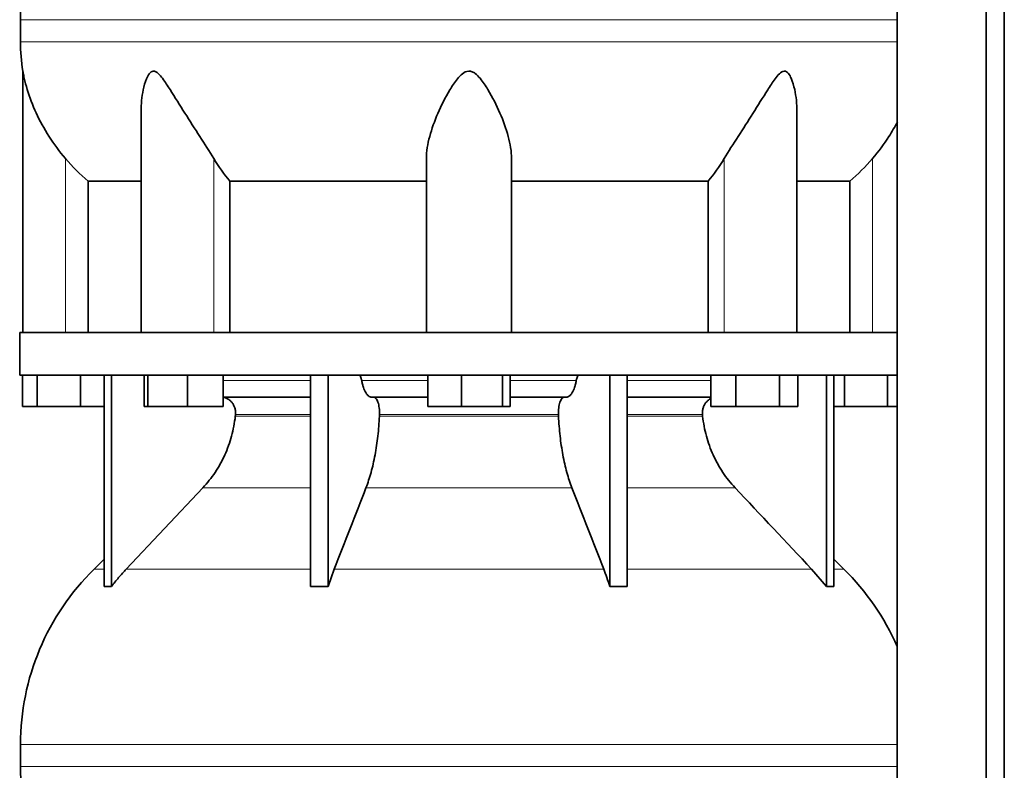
# Model space of a CAD drawing. Header units: millimetres. Extents: x 489 to 1364, y -1717 to 1594.
# Tile 23 of 30: x 988 to 1300, y 169 to 407. Entities that reach past the tile are written whole.
import ezdxf

# ---------------------------------------------------------------- set-up
doc = ezdxf.new("R2010")
doc.units = ezdxf.units.MM
doc.layers.add('MID_454-3', color=7, linetype='Continuous')
doc.layers.add('VSI454_DIFFUSORE', color=7, linetype='Continuous')

# ---------------------------------------------------------------- blocks, each defined once
blk = doc.blocks.new('SE3')
at = {"layer": 'MID_454-3', "color": 7, "linetype": 'Continuous', "lineweight": 35}
for p, q in [((1266.09, 801.11), (1266.09, 79.11)), ((1294.23, 79.11), (1294.23, 801.11)), ((1300.03, 79.11), (1300.03, 801.11)), ((1266.02, 397.98), (1266.02, 308.11)), ((1266.02, 294.61), (1266.02, 180.16))]:
    blk.add_line(p, q, dxfattribs=at)
at = {"layer": 'VSI454_DIFFUSORE', "color": 4, "linetype": 'Continuous', "lineweight": 9}
for p, q in [((987.98, 407.39), (1266.08, 407.39)), ((1266.08, 400.35), (987.98, 400.35)), ((1002.23, 308.11), (1002.23, 363.32)), ((1049.27, 308.11), (1049.27, 363.32)), ((1211.19, 308.11), (1211.19, 363.32)), ((1258.23, 308.11), (1258.23, 363.32)), ((1052.28, 292.83), (1080, 292.83)), ((1096.22, 292.83), (1117.21, 292.83)), ((1143.25, 292.83), (1164.24, 292.83)), ((1180.45, 292.83), (1206.93, 292.83)), ((1056.12, 281.55), (1080, 281.55)), ((1080, 282.11), (1056.17, 282.11)), ((1101.83, 281.55), (1158.63, 281.55)), ((1158.61, 282.11), (1101.85, 282.11)), ((1204.28, 282.11), (1180.45, 282.11)), ((1180.45, 281.55), (1204.34, 281.55)), ((1045.83, 258.85), (1080, 258.85)), ((1097.57, 258.85), (1162.89, 258.85)), ((1180.45, 258.85), (1214.63, 258.85)), ((1014.52, 233.01), (1011.3, 233.01)), ((1021.54, 233.01), (1080, 233.01)), ((1087.5, 233.01), (1172.96, 233.01)), ((1180.45, 233.01), (1238.92, 233.01)), ((1245.94, 233.01), (1249.16, 233.01)), ((987.98, 177.39), (1266.08, 177.39)), ((1266.08, 170.35), (987.98, 170.35))]:
    blk.add_line(p, q, dxfattribs=at)
at = {"layer": 'VSI454_DIFFUSORE', "color": 7, "linetype": 'Continuous', "lineweight": 35}
for p, q in [((987.98, 407.39), (987.98, 400.35)), ((1266.03, 407.39), (1266.03, 400.35)), ((988.73, 391.08), (988.73, 308.11)), ((1026.22, 378.38), (1026.22, 308.11)), ((1234.24, 308.11), (1234.24, 378.4)), ((1116.73, 308.11), (1116.73, 363.32)), ((1143.73, 308.11), (1143.73, 363.32)), ((1009.48, 356.17), (1026.22, 356.17)), ((1009.48, 308.11), (1009.48, 356.17)), ((1054.39, 356.17), (1116.73, 356.17)), ((1054.39, 308.11), (1054.39, 356.17)), ((1143.73, 356.17), (1206.06, 356.17)), ((1206.06, 356.17), (1206.06, 308.11)), ((1234.24, 356.17), (1250.98, 356.17)), ((1250.98, 356.17), (1250.98, 308.11)), ((1266.08, 308.11), (987.73, 308.11)), ((987.73, 308.11), (987.73, 294.61)), ((1266.08, 308.11), (1266.08, 294.61)), ((1266.08, 294.61), (987.73, 294.61)), ((988.58, 284.61), (988.58, 294.61)), ((993.32, 284.61), (993.32, 294.61)), ((1006.97, 284.61), (1006.97, 294.61)), ((1014.52, 227.49), (1014.52, 294.61)), ((1016.82, 227.49), (1016.82, 294.61)), ((1027.16, 284.61), (1027.16, 294.61)), ((1028.37, 284.61), (1028.37, 294.61)), ((1040.93, 284.61), (1040.93, 294.61)), ((1052.28, 284.61), (1052.28, 294.61)), ((1080, 227.49), (1080, 294.61)), ((1085.55, 227.49), (1085.55, 294.61)), ((1117.21, 284.61), (1117.21, 294.61)), ((1127.82, 284.61), (1127.82, 294.61)), ((1140.84, 284.61), (1140.84, 294.61)), ((1143.25, 284.61), (1143.25, 294.61)), ((1174.91, 227.49), (1174.91, 294.61)), ((1180.45, 227.49), (1180.45, 294.61)), ((1206.93, 284.61), (1206.93, 294.61)), ((1214.88, 284.61), (1214.88, 294.61)), ((1228.69, 284.61), (1228.69, 294.61)), ((1234.54, 284.61), (1234.54, 294.61)), ((1243.64, 227.49), (1243.64, 294.61)), ((1245.94, 227.49), (1245.94, 294.61)), ((1249.32, 284.61), (1249.32, 294.61)), ((1262.97, 284.61), (1262.97, 294.61)), ((1080, 287.61), (1052.28, 287.61)), ((1117.21, 287.61), (1099.34, 287.61)), ((1161.11, 287.61), (1143.25, 287.61)), ((1206.93, 287.61), (1180.45, 287.61)), ((993.32, 284.61), (988.58, 284.61)), ((1006.97, 284.61), (993.32, 284.61)), ((1014.52, 284.61), (1006.97, 284.61)), ((1028.37, 284.61), (1027.16, 284.61)), ((1040.93, 284.61), (1028.37, 284.61)), ((1052.28, 284.61), (1040.93, 284.61)), ((1127.82, 284.61), (1117.21, 284.61)), ((1140.84, 284.61), (1127.82, 284.61)), ((1143.25, 284.61), (1140.84, 284.61)), ((1214.88, 284.61), (1206.93, 284.61)), ((1228.69, 284.61), (1214.88, 284.61)), ((1234.54, 284.61), (1228.69, 284.61)), ((1249.32, 284.61), (1245.94, 284.61)), ((1262.97, 284.61), (1249.32, 284.61)), ((1266.02, 284.61), (1262.97, 284.61)), ((1045.83, 258.85), (1021.54, 233.01)), ((1014.52, 236.18), (1011.3, 233.01)), ((1249.16, 233.01), (1245.94, 236.18)), ((1085.55, 227.49), (1087.5, 233.01)), ((1238.92, 233.01), (1243.64, 227.49)), ((987.98, 177.39), (987.98, 170.35)), ((1266.03, 177.39), (1266.03, 170.35))]:
    blk.add_line(p, q, dxfattribs=at)
for centre, radius, start, end in [((1065.96, 407.39), 77.98, 134.5, 180), ((1045.39, 400.35), 57.42, 180, 189.2923), ((1065.96, 177.39), 77.98, 134.5, 180), ((1194.5, 177.39), 77.98, 23.4816, 45.5), ((1045.39, 170.35), 57.42, 180, 189.2923)]:
    blk.add_arc(centre, radius, start, end, dxfattribs=at)
for points, knots in [([(1002.23, 363.32), (1000.29, 365.59), (998.56, 367.94), (995.45, 372.81), (994.09, 375.31), (991.81, 380.27), (990.87, 382.77), (989.76, 386.47), (989.44, 387.7), (989.06, 389.38), (988.95, 389.92), (988.82, 390.57), (988.79, 390.77), (988.74, 391.01), (988.73, 391.08), (988.73, 391.08)], [0, 0, 0, 0, 0.125, 0.125, 0.25, 0.25, 0.375, 0.375, 0.4375, 0.4375, 0.46875, 0.46875, 0.484375, 0.484375, 0.4979292, 0.4979292, 0.4979292, 0.4979292]), ([(1049.27, 363.32), (1047.9, 365.59), (1046.39, 367.94), (1043.27, 372.79), (1041.67, 375.29), (1038.53, 380.24), (1037, 382.73), (1034.63, 386.43), (1033.84, 387.66), (1032.58, 389.34), (1032.15, 389.87), (1031.42, 390.54), (1031.17, 390.74), (1030.65, 391.02), (1030.37, 391.1), (1029.59, 391.05), (1029.15, 390.67), (1028.46, 389.76), (1028.19, 389.22), (1027.48, 387.52), (1027.16, 386.31), (1026.44, 382.89), (1026.22, 380.62), (1026.22, 378.38)], [0, 0, 0, 0, 0.125, 0.125, 0.25, 0.25, 0.375, 0.375, 0.4375, 0.4375, 0.46875, 0.46875, 0.484375, 0.484375, 0.5, 0.5, 0.53125, 0.53125, 0.5625, 0.5625, 0.625, 0.625, 0.7380464, 0.7380464, 0.7380464, 0.7380464]), ([(1143.73, 363.32), (1143.73, 365.59), (1143.33, 367.94), (1142.03, 372.79), (1141.12, 375.29), (1138.96, 380.24), (1137.73, 382.73), (1135.49, 386.43), (1134.7, 387.66), (1133.29, 389.34), (1132.79, 389.87), (1131.9, 390.54), (1131.58, 390.74), (1130.89, 391.02), (1130.51, 391.1), (1129.4, 391.05), (1128.7, 390.67), (1127.55, 389.76), (1127.06, 389.22), (1125.67, 387.52), (1124.89, 386.31), (1122.7, 382.66), (1121.45, 380.14), (1119.3, 375.19), (1118.42, 372.76), (1117.13, 367.96), (1116.73, 365.58), (1116.73, 363.32)], [0, 0, 0, 0, 0.125, 0.125, 0.25, 0.25, 0.375, 0.375, 0.4375, 0.4375, 0.46875, 0.46875, 0.484375, 0.484375, 0.5, 0.5, 0.53125, 0.53125, 0.5625, 0.5625, 0.625, 0.625, 0.75, 0.75, 0.875, 0.875, 1, 1, 1, 1]), ([(1234.24, 378.39), (1234.24, 380.66), (1234.02, 382.94), (1233.27, 386.43), (1232.93, 387.66), (1232.21, 389.34), (1231.93, 389.87), (1231.39, 390.54), (1231.2, 390.74), (1230.74, 391.02), (1230.49, 391.1), (1229.69, 391.05), (1229.15, 390.67), (1228.21, 389.76), (1227.78, 389.22), (1226.52, 387.52), (1225.75, 386.31), (1223.42, 382.66), (1221.86, 380.14), (1218.73, 375.19), (1217.16, 372.76), (1214.08, 367.96), (1212.55, 365.58), (1211.19, 363.32)], [0.2605527, 0.2605527, 0.2605527, 0.2605527, 0.375, 0.375, 0.4375, 0.4375, 0.46875, 0.46875, 0.484375, 0.484375, 0.5, 0.5, 0.53125, 0.53125, 0.5625, 0.5625, 0.625, 0.625, 0.75, 0.75, 0.875, 0.875, 1, 1, 1, 1]), ([(1266.1, 374.92), (1265.28, 373.37), (1264.39, 371.84), (1261.89, 367.94), (1260.14, 365.57), (1258.23, 363.32)], [0.7963982, 0.7963982, 0.7963982, 0.7963982, 0.875, 0.875, 1, 1, 1, 1]), ([(1095.15, 294.61), (1095.21, 294.61), (1095.26, 294.6), (1095.37, 294.55), (1095.43, 294.52), (1095.59, 294.4), (1095.69, 294.28), (1095.88, 293.97), (1095.96, 293.78), (1096.07, 293.45), (1096.11, 293.33), (1096.17, 293.09), (1096.19, 292.96), (1096.22, 292.83)], [0, 0, 0, 0, 0.125, 0.125, 0.25, 0.25, 0.5, 0.5, 0.75, 0.75, 0.875, 0.875, 1, 1, 1, 1]), ([(1165.31, 294.61), (1165.25, 294.61), (1165.19, 294.6), (1165.08, 294.55), (1165.03, 294.52), (1164.87, 294.4), (1164.77, 294.28), (1164.58, 293.97), (1164.5, 293.78), (1164.39, 293.45), (1164.35, 293.33), (1164.29, 293.09), (1164.27, 292.96), (1164.24, 292.83)], [0, 0, 0, 0, 0.125, 0.125, 0.25, 0.25, 0.5, 0.5, 0.75, 0.75, 0.875, 0.875, 1, 1, 1, 1]), ([(1099.34, 287.61), (1099.01, 287.61), (1098.69, 287.73), (1098.22, 288.09), (1098.07, 288.24), (1097.77, 288.59), (1097.62, 288.8), (1097.21, 289.49), (1096.96, 290.05), (1096.64, 291.01), (1096.54, 291.36), (1096.36, 292.07), (1096.28, 292.44), (1096.22, 292.83)], [0, 0, 0, 0, 0.25, 0.25, 0.375, 0.375, 0.5, 0.5, 0.75, 0.75, 0.875, 0.875, 1, 1, 1, 1]), ([(1161.11, 287.61), (1161.44, 287.61), (1161.77, 287.73), (1162.24, 288.09), (1162.39, 288.24), (1162.69, 288.59), (1162.83, 288.8), (1163.25, 289.49), (1163.5, 290.05), (1163.82, 291.01), (1163.92, 291.36), (1164.1, 292.07), (1164.17, 292.44), (1164.24, 292.83)], [0, 0, 0, 0, 0.25, 0.25, 0.375, 0.375, 0.5, 0.5, 0.75, 0.75, 0.875, 0.875, 1, 1, 1, 1]), ([(1056.17, 282.11), (1056.21, 282.45), (1056.2, 282.8), (1056.13, 283.49), (1056.07, 283.83), (1055.86, 284.5), (1055.73, 284.82), (1055.41, 285.43), (1055.22, 285.71), (1054.89, 286.09), (1054.78, 286.21), (1054.54, 286.45), (1054.41, 286.56), (1054.02, 286.86), (1053.74, 287.03), (1053.3, 287.25), (1053.15, 287.31), (1052.84, 287.42), (1052.69, 287.46), (1052.45, 287.52), (1052.37, 287.53), (1052.29, 287.55)], [0, 0, 0, 0, 0.125, 0.125, 0.25, 0.25, 0.375, 0.375, 0.5, 0.5, 0.5625, 0.5625, 0.625, 0.625, 0.75, 0.75, 0.8125, 0.8125, 0.875, 0.875, 0.9073547, 0.9073547, 0.9073547, 0.9073547]), ([(1099.95, 287.61), (1100.01, 287.61), (1100.08, 287.6), (1100.21, 287.56), (1100.28, 287.53), (1100.47, 287.42), (1100.6, 287.32), (1100.84, 287.04), (1100.96, 286.86), (1101.18, 286.45), (1101.28, 286.21), (1101.45, 285.7), (1101.53, 285.42), (1101.67, 284.81), (1101.72, 284.5), (1101.81, 283.84), (1101.83, 283.49), (1101.86, 282.8), (1101.86, 282.45), (1101.85, 282.11)], [0, 0, 0, 0, 0.0625, 0.0625, 0.125, 0.125, 0.25, 0.25, 0.375, 0.375, 0.5, 0.5, 0.625, 0.625, 0.75, 0.75, 0.875, 0.875, 1, 1, 1, 1]), ([(1160.51, 287.61), (1160.45, 287.61), (1160.38, 287.6), (1160.25, 287.56), (1160.18, 287.53), (1159.98, 287.42), (1159.86, 287.32), (1159.61, 287.04), (1159.5, 286.86), (1159.28, 286.45), (1159.18, 286.21), (1159, 285.7), (1158.92, 285.42), (1158.79, 284.81), (1158.74, 284.5), (1158.65, 283.84), (1158.62, 283.49), (1158.59, 282.8), (1158.59, 282.45), (1158.61, 282.11)], [0, 0, 0, 0, 0.0625, 0.0625, 0.125, 0.125, 0.25, 0.25, 0.375, 0.375, 0.5, 0.5, 0.625, 0.625, 0.75, 0.75, 0.875, 0.875, 1, 1, 1, 1]), ([(1204.28, 282.11), (1204.25, 282.45), (1204.25, 282.8), (1204.32, 283.49), (1204.39, 283.83), (1204.59, 284.5), (1204.73, 284.82), (1205.05, 285.43), (1205.24, 285.71), (1205.57, 286.09), (1205.68, 286.21), (1205.92, 286.45), (1206.05, 286.56), (1206.41, 286.84), (1206.65, 287), (1206.91, 287.13)], [0, 0, 0, 0, 0.125, 0.125, 0.25, 0.25, 0.375, 0.375, 0.5, 0.5, 0.5625, 0.5625, 0.625, 0.625, 0.7365505, 0.7365505, 0.7365505, 0.7365505]), ([(1045.83, 258.85), (1047.26, 260.37), (1048.55, 262), (1050.86, 265.46), (1051.88, 267.3), (1053.65, 271.19), (1054.37, 273.19), (1055.48, 277.29), (1055.88, 279.39), (1056.12, 281.55)], [0, 0, 0, 0, 0.25, 0.25, 0.5, 0.5, 0.75, 0.75, 1, 1, 1, 1]), ([(1101.83, 281.55), (1101.73, 279.39), (1101.56, 277.29), (1101.22, 274.22), (1101.08, 273.21), (1100.79, 271.21), (1100.62, 270.22), (1100.07, 267.3), (1099.65, 265.46), (1098.93, 262.86), (1098.68, 262.02), (1098.14, 260.4), (1097.86, 259.61), (1097.57, 258.85)], [0, 0, 0, 0, 0.25, 0.25, 0.375, 0.375, 0.5, 0.5, 0.75, 0.75, 0.875, 0.875, 1, 1, 1, 1]), ([(1158.63, 281.55), (1158.73, 279.39), (1158.89, 277.29), (1159.24, 274.22), (1159.37, 273.21), (1159.67, 271.21), (1159.84, 270.22), (1160.38, 267.3), (1160.81, 265.46), (1161.52, 262.86), (1161.78, 262.02), (1162.31, 260.4), (1162.6, 259.61), (1162.89, 258.85)], [0, 0, 0, 0, 0.25, 0.25, 0.375, 0.375, 0.5, 0.5, 0.75, 0.75, 0.875, 0.875, 1, 1, 1, 1]), ([(1214.63, 258.85), (1213.2, 260.37), (1211.91, 262), (1209.6, 265.46), (1208.57, 267.3), (1206.81, 271.19), (1206.09, 273.19), (1204.98, 277.29), (1204.58, 279.39), (1204.34, 281.55)], [0, 0, 0, 0, 0.25, 0.25, 0.5, 0.5, 0.75, 0.75, 1, 1, 1, 1]), ([(1021.54, 233.01), (1020.71, 232.14), (1019.9, 231.24), (1018.32, 229.39), (1017.56, 228.45), (1016.82, 227.49)], [0, 0, 0, 0, 0.5, 0.5, 1, 1, 1, 1]), ([(1174.91, 227.49), (1174.6, 228.45), (1174.29, 229.39), (1173.63, 231.24), (1173.3, 232.14), (1172.96, 233.01)], [0, 0, 0, 0, 0.5, 0.5, 1, 1, 1, 1])]:
    blk.add_open_spline(points, degree=3, knots=knots, dxfattribs=at)
for points in [[(1009.48, 356.17), (1006.85, 358.34), (1004.43, 360.72), (1002.23, 363.32)], [(1054.39, 356.17), (1052.53, 358.34), (1050.82, 360.72), (1049.27, 363.32)], [(1211.19, 363.32), (1209.63, 360.72), (1207.92, 358.34), (1206.06, 356.17)], [(1258.23, 363.32), (1256.02, 360.72), (1253.61, 358.34), (1250.98, 356.17)], [(1056.12, 281.55), (1056.14, 281.73), (1056.16, 281.92), (1056.17, 282.11)], [(1101.85, 282.11), (1101.84, 281.92), (1101.84, 281.73), (1101.83, 281.55)], [(1158.61, 282.11), (1158.61, 281.92), (1158.62, 281.73), (1158.63, 281.55)], [(1204.34, 281.55), (1204.32, 281.73), (1204.3, 281.92), (1204.28, 282.11)], [(1087.5, 233.01), (1090.86, 241.63), (1094.21, 250.24), (1097.57, 258.85)], [(1172.96, 233.01), (1169.6, 241.63), (1166.25, 250.24), (1162.89, 258.85)], [(1214.63, 258.85), (1222.72, 250.24), (1230.82, 241.63), (1238.92, 233.01)], [(1016.82, 227.49), (1016.05, 227.54), (1015.28, 227.54), (1014.52, 227.49)], [(1080, 227.49), (1081.85, 227.54), (1083.7, 227.54), (1085.55, 227.49)], [(1180.45, 227.49), (1178.61, 227.54), (1176.75, 227.54), (1174.91, 227.49)], [(1243.64, 227.49), (1244.41, 227.54), (1245.17, 227.54), (1245.94, 227.49)]]:
    blk.add_open_spline(points, degree=3, dxfattribs=at)

msp = doc.modelspace()

# ---------------------------------------------------------------- block references
msp.add_blockref('SE3', (0, 0))

doc.saveas('drawing.dxf')
